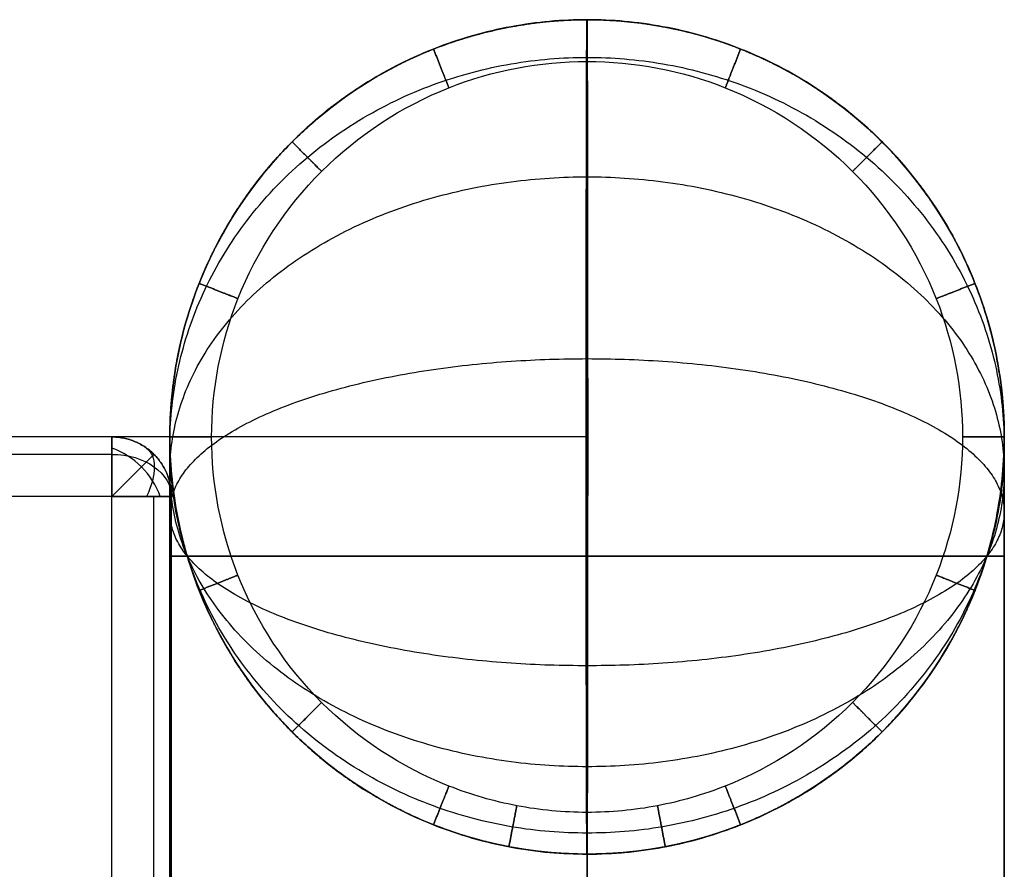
# Model space of a CAD drawing. Header units: millimetres. Extents: x 1.2 to 81.2, y 3.1 to 43.1.
# Tile 37 of 37: x 79.6 to 81.2, y 41.7 to 43.1. Entities that reach past the tile are written whole.
import ezdxf

# ---------------------------------------------------------------- set-up
doc = ezdxf.new("R2010")
doc.units = ezdxf.units.MM
doc.header["$MEASUREMENT"] = 0
doc.layers.add('Default', color=7, linetype='Continuous', true_color=0x000000)

msp = doc.modelspace()

# ---------------------------------------------------------------- linework, layer by layer
at = {"layer": 'Default'}
for p, q in [((79.7356, 42.3258, 22.4987), (2.733, 42.3258, 22.4987)), ((79.7356, 42.3258, 25.4987), (2.733, 42.3258, 25.4987)), ((79.7356, 3.9258, 22.4987), (79.7356, 42.3258, 22.4987)), ((79.7356, 3.9258, 25.4987), (79.7356, 42.3258, 25.4987))]:
    msp.add_line(p, q, dxfattribs=at)
at = {"layer": 'Default', "extrusion": (0.503912, 0.503912, 0.701531)}
msp.add_arc((-26.4527, -44.4448, 77.3619), 0.1, 234.9304, 305.0696, dxfattribs=at)
at = {"layer": 'Default', "extrusion": (0.707107, -0.707107, 0)}
msp.add_arc((86.3104, 22.5987, 26.4527), 0.1, 270, 0, dxfattribs=at)
at = {"layer": 'Default', "extrusion": (0, 0.707107, -0.707107)}
msp.add_arc((-79.7356, 47.8885, 11.9693), 0.1, 90, 180, dxfattribs=at)
at = {"layer": 'Default', "extrusion": (0.701531, -0.503912, -0.503912)}
msp.add_arc((80.8939, 42.1288, 21.8098), 0.1, 359.9813, 70.1205, dxfattribs=at)
at = {"layer": 'Default'}
for points, weights, degree, knots in [([(80.533, 41.7258, 0.9), (81.233, 41.7258, 0.9), (81.233, 42.4258, 0.9), (81.233, 43.1258, 0.9), (80.533, 43.1258, 0.9), (79.833, 43.1258, 0.9), (79.833, 42.4258, 0.9), (79.833, 41.7258, 0.9), (80.533, 41.7258, 0.9)], [1, 0.707106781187, 1, 0.707106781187, 1, 0.707106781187, 1, 0.707106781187, 1], 2, [0, 0, 0, 1.099557, 1.099557, 2.199115, 2.199115, 3.298672, 3.298672, 4.39823, 4.39823, 4.39823]), ([(80.533, 41.7258, 24.4), (81.233, 41.7258, 24.4), (81.233, 42.4258, 24.4), (81.233, 43.1258, 24.4), (80.533, 43.1258, 24.4), (79.833, 43.1258, 24.4), (79.833, 42.4258, 24.4), (79.833, 41.7258, 24.4), (80.533, 41.7258, 24.4)], [1, 0.707106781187, 1, 0.707106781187, 1, 0.707106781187, 1, 0.707106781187, 1], 2, [0, 0, 0, 1.099557, 1.099557, 2.199115, 2.199115, 3.298672, 3.298672, 4.39823, 4.39823, 4.39823]), ([(80.533, 41.7258, 1.87), (80.577, 41.7258, 1.87), (80.621, 41.73, 1.87), (80.6642, 41.7382, 1.87), (80.7074, 41.7465, 1.87), (80.7498, 41.7588, 1.87), (80.7907, 41.775, 1.87), (80.8793, 41.8101, 1.87), (80.9606, 41.8635, 1.87), (81.028, 41.9309, 1.87), (81.0609, 41.9638, 1.87), (81.0904, 41.9998, 1.87), (81.1161, 42.0385, 1.87), (81.1419, 42.0774, 1.87), (81.1637, 42.1185, 1.87), (81.1839, 42.1682, 1.87), (81.2163, 42.2499, 1.87), (81.233, 42.3379, 1.87), (81.233, 42.4258, 1.87), (81.233, 42.5138, 1.87), (81.2163, 42.6017, 1.87), (81.1811, 42.6903, 1.87), (81.1637, 42.7332, 1.87), (81.1419, 42.7743, 1.87), (81.1161, 42.8132, 1.87), (81.0904, 42.8519, 1.87), (81.0609, 42.8879, 1.87), (81.028, 42.9208, 1.87), (80.9951, 42.9537, 1.87), (80.9591, 42.9832, 1.87), (80.9204, 43.0089, 1.87), (80.8815, 43.0347, 1.87), (80.8404, 43.0565, 1.87), (80.7907, 43.0767, 1.87), (80.7089, 43.1091, 1.87), (80.621, 43.1258, 1.87), (80.533, 43.1258, 1.87), (80.4451, 43.1258, 1.87), (80.3571, 43.1091, 1.87), (80.2686, 43.0739, 1.87), (80.2257, 43.0565, 1.87), (80.1846, 43.0347, 1.87), (80.1457, 43.0089, 1.87), (80.107, 42.9832, 1.87), (80.071, 42.9537, 1.87), (80.0381, 42.9208, 1.87), (80.0051, 42.8879, 1.87), (79.9757, 42.8519, 1.87), (79.95, 42.8132, 1.87), (79.9241, 42.7743, 1.87), (79.9024, 42.7332, 1.87), (79.8822, 42.6835, 1.87), (79.8498, 42.6017, 1.87), (79.833, 42.5138, 1.87), (79.833, 42.4258, 1.87), (79.833, 42.3379, 1.87), (79.8498, 42.2499, 1.87), (79.8849, 42.1614, 1.87), (79.9024, 42.1186, 1.87), (79.9241, 42.0774, 1.87), (79.95, 42.0385, 1.87), (79.9757, 41.9998, 1.87), (80.0052, 41.9637, 1.87), (80.0381, 41.9309, 1.87), (80.1054, 41.8635, 1.87), (80.1868, 41.8101, 1.87), (80.2753, 41.775, 1.87), (80.3162, 41.7588, 1.87), (80.3587, 41.7465, 1.87), (80.4019, 41.7382, 1.87), (80.4451, 41.73, 1.87), (80.4891, 41.7258, 1.87), (80.533, 41.7258, 1.87)], [1, 1, 1, 1, 1, 1, 1, 1, 1, 1, 0.999999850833, 1.00332057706, 1.00996217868, 1.01673788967, 1.02696994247, 1.04065833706, 1.04065833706, 1.04065833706, 1.04065833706, 1.04065833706, 1.04065833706, 1.04065833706, 1.0269697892, 1.01673751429, 1.00996151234, 1.00331950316, 0.999998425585, 0.999998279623, 0.999998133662, 1.00331889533, 1.00996056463, 1.01673626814, 1.02696826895, 1.04065656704, 1.04065656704, 1.04065656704, 1.04065656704, 1.04065656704, 1.04065656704, 1.04065656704, 1.0269680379, 1.01673577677, 1.00995978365, 1.00331778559, 0.999996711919, 0.999996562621, 0.999996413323, 1.00331716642, 1.00995882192, 1.01673451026, 1.02696648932, 1.04065475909, 1.04065475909, 1.04065475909, 1.04065475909, 1.04065475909, 1.04065475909, 1.04065475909, 1.02695995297, 1.01672301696, 1.00994395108, 1.00994395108, 1.00994395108, 1.00994395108, 1.00994395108, 1.00994395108, 1.00994395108, 1.00994395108, 1.00994395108, 1.00994395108, 1.00994395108, 1.00994395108, 1.00994395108], 3, [0, 0, 0, 0, 0.132132, 0.132132, 0.132132, 0.26427, 0.26427, 0.26427, 0.552149, 0.552149, 0.552149, 0.691655, 0.691655, 0.691655, 0.838515, 0.838515, 0.838515, 1.103948, 1.103948, 1.103948, 1.376719, 1.376719, 1.376719, 1.516233, 1.516233, 1.516233, 1.655741, 1.655741, 1.655741, 1.795248, 1.795248, 1.795248, 1.942108, 1.942108, 1.942108, 2.20754, 2.20754, 2.20754, 2.480311, 2.480311, 2.480311, 2.619825, 2.619825, 2.619825, 2.759333, 2.759333, 2.759333, 2.89884, 2.89884, 2.89884, 3.0457, 3.0457, 3.0457, 3.311132, 3.311132, 3.311132, 3.583839, 3.583839, 3.583839, 3.723385, 3.723385, 3.723385, 3.862925, 3.862925, 3.862925, 4.150807, 4.150807, 4.150807, 4.282947, 4.282947, 4.282947, 4.41508, 4.41508, 4.41508, 4.41508]), ([(80.533, 41.7258, 1.73), (79.833, 41.7258, 1.73), (79.833, 42.4258, 1.73), (79.833, 43.1258, 1.73), (80.533, 43.1258, 1.73), (81.233, 43.1258, 1.73), (81.233, 42.4258, 1.73), (81.233, 41.7258, 1.73), (80.533, 41.7258, 1.73)], [0.999999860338, 0.707106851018, 1, 0.707106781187, 1, 0.707106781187, 1, 0.707106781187, 1], 2, [-4.39823, -4.39823, -4.39823, -3.298672, -3.298672, -2.199115, -2.199115, -1.099557, -1.099557, 0, 0, 0]), ([(80.533, 41.7258, 23.57), (80.577, 41.7258, 23.57), (80.621, 41.73, 23.57), (80.6642, 41.7382, 23.57), (80.7074, 41.7465, 23.57), (80.7498, 41.7588, 23.57), (80.7907, 41.775, 23.57), (80.8793, 41.8101, 23.57), (80.9606, 41.8635, 23.57), (81.028, 41.9309, 23.57), (81.0609, 41.9638, 23.57), (81.0904, 41.9998, 23.57), (81.1161, 42.0385, 23.57), (81.1419, 42.0774, 23.57), (81.1637, 42.1185, 23.57), (81.1839, 42.1682, 23.57), (81.2163, 42.2499, 23.57), (81.233, 42.3379, 23.57), (81.233, 42.4258, 23.57), (81.233, 42.5138, 23.57), (81.2163, 42.6017, 23.57), (81.1811, 42.6903, 23.57), (81.1637, 42.7332, 23.57), (81.1419, 42.7743, 23.57), (81.1161, 42.8132, 23.57), (81.0904, 42.8519, 23.57), (81.0609, 42.8879, 23.57), (81.028, 42.9208, 23.57), (80.9951, 42.9537, 23.57), (80.9591, 42.9832, 23.57), (80.9204, 43.0089, 23.57), (80.8815, 43.0347, 23.57), (80.8404, 43.0565, 23.57), (80.7907, 43.0767, 23.57), (80.7089, 43.1091, 23.57), (80.621, 43.1258, 23.57), (80.533, 43.1258, 23.57), (80.4451, 43.1258, 23.57), (80.3571, 43.1091, 23.57), (80.2686, 43.0739, 23.57), (80.2257, 43.0565, 23.57), (80.1846, 43.0347, 23.57), (80.1457, 43.0089, 23.57), (80.107, 42.9832, 23.57), (80.071, 42.9537, 23.57), (80.0381, 42.9208, 23.57), (80.0051, 42.8879, 23.57), (79.9757, 42.8519, 23.57), (79.95, 42.8132, 23.57), (79.9241, 42.7743, 23.57), (79.9024, 42.7332, 23.57), (79.8822, 42.6835, 23.57), (79.8498, 42.6017, 23.57), (79.833, 42.5138, 23.57), (79.833, 42.4258, 23.57), (79.833, 42.3379, 23.57), (79.8498, 42.2499, 23.57), (79.8849, 42.1614, 23.57), (79.9024, 42.1186, 23.57), (79.9241, 42.0774, 23.57), (79.95, 42.0385, 23.57), (79.9757, 41.9998, 23.57), (80.0052, 41.9637, 23.57), (80.0381, 41.9309, 23.57), (80.1054, 41.8635, 23.57), (80.1868, 41.8101, 23.57), (80.2753, 41.775, 23.57), (80.3162, 41.7588, 23.57), (80.3587, 41.7465, 23.57), (80.4019, 41.7382, 23.57), (80.4451, 41.73, 23.57), (80.4891, 41.7258, 23.57), (80.533, 41.7258, 23.57)], [1, 1, 1, 1, 1, 1, 1, 1, 1, 1, 0.999999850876, 1.00332057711, 1.00996217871, 1.01673788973, 1.02696994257, 1.04065833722, 1.04065833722, 1.04065833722, 1.04065833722, 1.04065833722, 1.04065833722, 1.04065833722, 1.0269697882, 1.01673751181, 1.00996150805, 1.00331949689, 0.999998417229, 0.999998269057, 0.999998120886, 1.00331888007, 1.0099605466, 1.01673624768, 1.02696824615, 1.040656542, 1.040656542, 1.040656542, 1.040656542, 1.040656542, 1.040656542, 1.040656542, 1.02696801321, 1.01673575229, 1.00995975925, 1.0033177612, 0.999996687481, 0.999996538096, 0.999996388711, 1.00331714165, 1.00995879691, 1.01673448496, 1.0269664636, 1.04065473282, 1.04065473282, 1.04065473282, 1.04065473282, 1.04065473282, 1.04065473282, 1.04065473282, 1.02695992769, 1.01672299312, 1.00994392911, 1.00994392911, 1.00994392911, 1.00994392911, 1.00994392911, 1.00994392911, 1.00994392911, 1.00994392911, 1.00994392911, 1.00994392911, 1.00994392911, 1.00994392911, 1.00994392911], 3, [0, 0, 0, 0, 0.132132, 0.132132, 0.132132, 0.26427, 0.26427, 0.26427, 0.552149, 0.552149, 0.552149, 0.691655, 0.691655, 0.691655, 0.838515, 0.838515, 0.838515, 1.103948, 1.103948, 1.103948, 1.376719, 1.376719, 1.376719, 1.516233, 1.516233, 1.516233, 1.655741, 1.655741, 1.655741, 1.795248, 1.795248, 1.795248, 1.942108, 1.942108, 1.942108, 2.20754, 2.20754, 2.20754, 2.480311, 2.480311, 2.480311, 2.619825, 2.619825, 2.619825, 2.759333, 2.759333, 2.759333, 2.89884, 2.89884, 2.89884, 3.0457, 3.0457, 3.0457, 3.311132, 3.311132, 3.311132, 3.583839, 3.583839, 3.583839, 3.723385, 3.723385, 3.723385, 3.862925, 3.862925, 3.862925, 4.150807, 4.150807, 4.150807, 4.282947, 4.282947, 4.282947, 4.41508, 4.41508, 4.41508, 4.41508]), ([(80.533, 41.7258, 12.65), (81.233, 41.7258, 12.65), (81.233, 42.4258, 12.65), (81.233, 43.1258, 12.65), (80.533, 43.1258, 12.65), (79.833, 43.1258, 12.65), (79.833, 42.4258, 12.65), (79.833, 41.7258, 12.65), (80.533, 41.7258, 12.65)], [1, 0.707106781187, 1, 0.707106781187, 1, 0.707106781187, 1, 0.707106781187, 1], 2, [0, 0, 0, 1.099557, 1.099557, 2.199115, 2.199115, 3.298672, 3.298672, 4.39823, 4.39823, 4.39823]), ([(80.5315, 42.4258, 21.0987), (80.5315, 41.7258, 21.0987), (80.5328, 41.7258, 21.7987), (80.534, 41.7258, 22.4987), (80.534, 42.4258, 22.4987), (80.534, 43.1258, 22.4987), (80.5328, 43.1258, 21.7987), (80.5315, 43.1258, 21.0987), (80.5315, 42.4258, 21.0987)], [1, 0.707106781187, 1, 0.707106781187, 1, 0.707106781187, 1, 0.707106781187, 1], 2, [0, 0, 0, 1.099557, 1.099557, 2.199115, 2.199115, 3.298672, 3.298672, 4.39823, 4.39823, 4.39823]), ([(80.533, 43.1258, 1.87), (80.533, 43.0558, 1.87), (80.533, 43.0558, 1.8), (80.533, 43.0558, 1.73), (80.533, 43.1258, 1.73)], [1, 0.707106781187, 1, 0.707106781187, 1], 2, [0.1099557, 0.1099557, 0.1099557, 0.2199115, 0.2199115, 0.3298672, 0.3298672, 0.3298672]), ([(80.533, 43.1258, 23.57), (80.533, 43.0558, 23.57), (80.533, 43.0558, 23.5), (80.533, 43.0558, 23.43), (80.533, 43.1258, 23.43)], [1, 0.707106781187, 1, 0.707106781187, 1], 2, [0.2199115, 0.2199115, 0.2199115, 0.3298672, 0.3298672, 0.439823, 0.439823, 0.439823]), ([(80.2754, 43.0767, 1.87), (80.3011, 43.0116, 1.87), (80.3011, 43.0116, 1.8), (80.3011, 43.0116, 1.73), (80.2754, 43.0767, 1.73)], [1, 0.707106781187, 1, 0.707106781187, 1], 2, [0.1099557, 0.1099557, 0.1099557, 0.2199115, 0.2199115, 0.3298672, 0.3298672, 0.3298672]), ([(80.2754, 43.0767, 23.57), (80.3011, 43.0116, 23.57), (80.3011, 43.0116, 23.5), (80.3011, 43.0116, 23.43), (80.2754, 43.0767, 23.43)], [1, 0.707106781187, 1, 0.707106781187, 1], 2, [0.2199115, 0.2199115, 0.2199115, 0.3298672, 0.3298672, 0.439823, 0.439823, 0.439823]), ([(80.7907, 43.0767, 1.87), (80.7649, 43.0116, 1.87), (80.7649, 43.0116, 1.8), (80.7649, 43.0116, 1.73), (80.7907, 43.0767, 1.73)], [1, 0.707106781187, 1, 0.707106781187, 1], 2, [0.1099557, 0.1099557, 0.1099557, 0.2199115, 0.2199115, 0.3298672, 0.3298672, 0.3298672]), ([(80.7907, 43.0767, 23.57), (80.7649, 43.0116, 23.57), (80.7649, 43.0116, 23.5), (80.7649, 43.0116, 23.43), (80.7907, 43.0767, 23.43)], [1, 0.707106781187, 1, 0.707106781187, 1], 2, [0.2199115, 0.2199115, 0.2199115, 0.3298672, 0.3298672, 0.439823, 0.439823, 0.439823]), ([(80.533, 41.7609, 1.084), (81.233, 41.7609, 1.084), (81.233, 42.4118, 0.8264), (81.233, 43.0626, 0.5687), (80.533, 43.0626, 0.5687), (79.833, 43.0626, 0.5687), (79.833, 42.4118, 0.8264), (79.833, 41.7609, 1.084), (80.533, 41.7609, 1.084)], [1, 0.707106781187, 1, 0.707106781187, 1, 0.707106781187, 1, 0.707106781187, 1], 2, [0, 0, 0, 1.099557, 1.099557, 2.199115, 2.199115, 3.298672, 3.298672, 4.39823, 4.39823, 4.39823]), ([(80.533, 41.7609, 24.216), (81.233, 41.7609, 24.216), (81.233, 42.4118, 24.4736), (81.233, 43.0626, 24.7313), (80.533, 43.0626, 24.7313), (79.833, 43.0626, 24.7313), (79.833, 42.4118, 24.4736), (79.833, 41.7609, 24.216), (80.533, 41.7609, 24.216)], [1, 0.707106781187, 1, 0.707106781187, 1, 0.707106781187, 1, 0.707106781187, 1], 2, [0, 0, 0, 1.099557, 1.099557, 2.199115, 2.199115, 3.298672, 3.298672, 4.39823, 4.39823, 4.39823]), ([(80.0381, 42.9208, 1.87), (80.0876, 42.8713, 1.87), (80.0876, 42.8713, 1.8), (80.0876, 42.8713, 1.73), (80.0381, 42.9208, 1.73)], [1, 0.707106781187, 1, 0.707106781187, 1], 2, [0.1099557, 0.1099557, 0.1099557, 0.2199115, 0.2199115, 0.3298672, 0.3298672, 0.3298672]), ([(80.0381, 42.9208, 23.57), (80.0876, 42.8713, 23.57), (80.0876, 42.8713, 23.5), (80.0876, 42.8713, 23.43), (80.0381, 42.9208, 23.43)], [1, 0.707106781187, 1, 0.707106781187, 1], 2, [0.2199115, 0.2199115, 0.2199115, 0.3298672, 0.3298672, 0.439823, 0.439823, 0.439823]), ([(81.028, 42.9208, 1.87), (80.9785, 42.8713, 1.87), (80.9785, 42.8713, 1.8), (80.9785, 42.8713, 1.73), (81.028, 42.9208, 1.73)], [1, 0.707106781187, 1, 0.707106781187, 1], 2, [0.1099557, 0.1099557, 0.1099557, 0.2199115, 0.2199115, 0.3298672, 0.3298672, 0.3298672]), ([(81.028, 42.9208, 23.57), (80.9785, 42.8713, 23.57), (80.9785, 42.8713, 23.5), (80.9785, 42.8713, 23.43), (81.028, 42.9208, 23.43)], [1, 0.707106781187, 1, 0.707106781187, 1], 2, [0.2199115, 0.2199115, 0.2199115, 0.3298672, 0.3298672, 0.439823, 0.439823, 0.439823]), ([(80.533, 41.8723, 1.2536), (81.233, 41.8723, 1.2536), (81.233, 42.3673, 0.7586), (81.233, 42.8622, 0.2636), (80.533, 42.8622, 0.2636), (79.833, 42.8622, 0.2636), (79.833, 42.3673, 0.7586), (79.833, 41.8723, 1.2536), (80.533, 41.8723, 1.2536)], [1, 0.707106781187, 1, 0.707106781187, 1, 0.707106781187, 1, 0.707106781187, 1], 2, [0, 0, 0, 1.099557, 1.099557, 2.199115, 2.199115, 3.298672, 3.298672, 4.39823, 4.39823, 4.39823]), ([(80.533, 41.8723, 24.0464), (81.233, 41.8723, 24.0464), (81.233, 42.3673, 24.5414), (81.233, 42.8622, 25.0364), (80.533, 42.8622, 25.0364), (79.833, 42.8622, 25.0364), (79.833, 42.3673, 24.5414), (79.833, 41.8723, 24.0464), (80.533, 41.8723, 24.0464)], [1, 0.707106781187, 1, 0.707106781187, 1, 0.707106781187, 1, 0.707106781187, 1], 2, [0, 0, 0, 1.099557, 1.099557, 2.199115, 2.199115, 3.298672, 3.298672, 4.39823, 4.39823, 4.39823]), ([(79.8822, 42.6835, 1.87), (79.9473, 42.6577, 1.87), (79.9473, 42.6577, 1.8), (79.9473, 42.6577, 1.73), (79.8822, 42.6835, 1.73)], [1, 0.707106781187, 1, 0.707106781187, 1], 2, [0.1099557, 0.1099557, 0.1099557, 0.2199115, 0.2199115, 0.3298672, 0.3298672, 0.3298672]), ([(79.8822, 42.6835, 23.57), (79.9473, 42.6577, 23.57), (79.9473, 42.6577, 23.5), (79.9473, 42.6577, 23.43), (79.8822, 42.6835, 23.43)], [1, 0.707106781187, 1, 0.707106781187, 1], 2, [0.2199115, 0.2199115, 0.2199115, 0.3298672, 0.3298672, 0.439823, 0.439823, 0.439823]), ([(81.1839, 42.6835, 1.87), (81.1188, 42.6577, 1.87), (81.1188, 42.6577, 1.8), (81.1188, 42.6577, 1.73), (81.1839, 42.6835, 1.73)], [1, 0.707106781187, 1, 0.707106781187, 1], 2, [0.1099557, 0.1099557, 0.1099557, 0.2199115, 0.2199115, 0.3298672, 0.3298672, 0.3298672]), ([(81.1839, 42.6835, 23.57), (81.1188, 42.6577, 23.57), (81.1188, 42.6577, 23.5), (81.1188, 42.6577, 23.43), (81.1839, 42.6835, 23.43)], [1, 0.707106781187, 1, 0.707106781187, 1], 2, [0.2199115, 0.2199115, 0.2199115, 0.3298672, 0.3298672, 0.439823, 0.439823, 0.439823]), ([(80.533, 42.0418, 1.3649), (81.233, 42.0418, 1.3649), (81.233, 42.2995, 0.714), (81.233, 42.5571, 0.0632), (80.533, 42.5571, 0.0632), (79.833, 42.5571, 0.0632), (79.833, 42.2995, 0.714), (79.833, 42.0418, 1.3649), (80.533, 42.0418, 1.3649)], [1, 0.707106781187, 1, 0.707106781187, 1, 0.707106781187, 1, 0.707106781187, 1], 2, [0, 0, 0, 1.099557, 1.099557, 2.199115, 2.199115, 3.298672, 3.298672, 4.39823, 4.39823, 4.39823]), ([(80.533, 42.0418, 23.9351), (81.233, 42.0418, 23.9351), (81.233, 42.2995, 24.586), (81.233, 42.5571, 25.2368), (80.533, 42.5571, 25.2368), (79.833, 42.5571, 25.2368), (79.833, 42.2995, 24.586), (79.833, 42.0418, 23.9351), (80.533, 42.0418, 23.9351)], [1, 0.707106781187, 1, 0.707106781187, 1, 0.707106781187, 1, 0.707106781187, 1], 2, [0, 0, 0, 1.099557, 1.099557, 2.199115, 2.199115, 3.298672, 3.298672, 4.39823, 4.39823, 4.39823]), ([(79.833, 42.4258, 1.87), (79.903, 42.4258, 1.87), (79.903, 42.4258, 1.8), (79.903, 42.4258, 1.73), (79.833, 42.4258, 1.73)], [1, 0.707106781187, 1, 0.707106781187, 1], 2, [0.1099557, 0.1099557, 0.1099557, 0.2199115, 0.2199115, 0.3298672, 0.3298672, 0.3298672]), ([(79.833, 42.4258, 23.57), (79.903, 42.4258, 23.57), (79.903, 42.4258, 23.5), (79.903, 42.4258, 23.43), (79.833, 42.4258, 23.43)], [1, 0.707106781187, 1, 0.707106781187, 1], 2, [0.2199115, 0.2199115, 0.2199115, 0.3298672, 0.3298672, 0.439823, 0.439823, 0.439823]), ([(81.233, 42.4258, 1.87), (81.163, 42.4258, 1.87), (81.163, 42.4258, 1.8), (81.163, 42.4258, 1.73), (81.233, 42.4258, 1.73)], [1, 0.707106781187, 1, 0.707106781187, 1], 2, [0.1099557, 0.1099557, 0.1099557, 0.2199115, 0.2199115, 0.3298672, 0.3298672, 0.3298672]), ([(81.233, 42.4258, 23.57), (81.163, 42.4258, 23.57), (81.163, 42.4258, 23.5), (81.163, 42.4258, 23.43), (81.233, 42.4258, 23.43)], [1, 0.707106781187, 1, 0.707106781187, 1], 2, [0.2199115, 0.2199115, 0.2199115, 0.3298672, 0.3298672, 0.439823, 0.439823, 0.439823]), ([(80.533, 42.2258, 23.9), (79.833, 42.2258, 23.9), (79.833, 42.2258, 24.6), (79.833, 42.2258, 25.3), (80.533, 42.2258, 25.3), (81.233, 42.2258, 25.3), (81.233, 42.2258, 24.6), (81.233, 42.2258, 23.9), (80.533, 42.2258, 23.9)], [1, 0.707106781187, 1, 0.707106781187, 1, 0.707106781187, 1, 0.707106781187, 1], 2, [-4.39823, -4.39823, -4.39823, -3.298672, -3.298672, -2.199115, -2.199115, -1.099557, -1.099557, 0, 0, 0]), ([(80.533, 42.2258, 1.4), (81.233, 42.2258, 1.4), (81.233, 42.2258, 0.7), (81.233, 42.2258), (80.533, 42.2258), (79.833, 42.2258), (79.833, 42.2258, 0.7), (79.833, 42.2258, 1.4), (80.533, 42.2258, 1.4)], [1, 0.707106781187, 1, 0.707106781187, 1, 0.707106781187, 1, 0.707106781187, 1], 2, [0, 0, 0, 1.099557, 1.099557, 2.199115, 2.199115, 3.298672, 3.298672, 4.39823, 4.39823, 4.39823]), ([(79.8822, 42.1682, 1.87), (79.9473, 42.1939, 1.87), (79.9473, 42.1939, 1.8), (79.9473, 42.1939, 1.73), (79.8822, 42.1682, 1.73)], [1, 0.707106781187, 1, 0.707106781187, 1], 2, [0.1099557, 0.1099557, 0.1099557, 0.2199115, 0.2199115, 0.3298672, 0.3298672, 0.3298672]), ([(79.8822, 42.1682, 23.57), (79.9473, 42.1939, 23.57), (79.9473, 42.1939, 23.5), (79.9473, 42.1939, 23.43), (79.8822, 42.1682, 23.43)], [1, 0.707106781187, 1, 0.707106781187, 1], 2, [0.2199115, 0.2199115, 0.2199115, 0.3298672, 0.3298672, 0.439823, 0.439823, 0.439823]), ([(81.1839, 42.1682, 1.87), (81.1188, 42.1939, 1.87), (81.1188, 42.1939, 1.8), (81.1188, 42.1939, 1.73), (81.1839, 42.1682, 1.73)], [1, 0.707106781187, 1, 0.707106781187, 1], 2, [0.1099557, 0.1099557, 0.1099557, 0.2199115, 0.2199115, 0.3298672, 0.3298672, 0.3298672]), ([(81.1839, 42.1682, 23.57), (81.1188, 42.1939, 23.57), (81.1188, 42.1939, 23.5), (81.1188, 42.1939, 23.43), (81.1839, 42.1682, 23.43)], [1, 0.707106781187, 1, 0.707106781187, 1], 2, [0.2199115, 0.2199115, 0.2199115, 0.3298672, 0.3298672, 0.439823, 0.439823, 0.439823]), ([(80.0381, 41.9309, 1.87), (80.0876, 41.9804, 1.87), (80.0876, 41.9804, 1.8), (80.0876, 41.9804, 1.73), (80.0381, 41.9309, 1.73)], [1, 0.707106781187, 1, 0.707106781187, 1], 2, [0.1099557, 0.1099557, 0.1099557, 0.2199115, 0.2199115, 0.3298672, 0.3298672, 0.3298672]), ([(80.0381, 41.9309, 23.57), (80.0876, 41.9804, 23.57), (80.0876, 41.9804, 23.5), (80.0876, 41.9804, 23.43), (80.0381, 41.9309, 23.43)], [1, 0.707106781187, 1, 0.707106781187, 1], 2, [0.2199115, 0.2199115, 0.2199115, 0.3298672, 0.3298672, 0.439823, 0.439823, 0.439823]), ([(81.028, 41.9309, 1.87), (80.9785, 41.9804, 1.87), (80.9785, 41.9804, 1.8), (80.9785, 41.9804, 1.73), (81.028, 41.9309, 1.73)], [1, 0.707106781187, 1, 0.707106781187, 1], 2, [0.1099557, 0.1099557, 0.1099557, 0.2199115, 0.2199115, 0.3298672, 0.3298672, 0.3298672]), ([(81.028, 41.9309, 23.57), (80.9785, 41.9804, 23.57), (80.9785, 41.9804, 23.5), (80.9785, 41.9804, 23.43), (81.028, 41.9309, 23.43)], [1, 0.707106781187, 1, 0.707106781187, 1], 2, [0.2199115, 0.2199115, 0.2199115, 0.3298672, 0.3298672, 0.439823, 0.439823, 0.439823]), ([(80.2753, 41.775, 1.87), (80.3011, 41.84, 1.87), (80.3011, 41.84, 1.8), (80.3011, 41.84, 1.73), (80.2753, 41.775, 1.73)], [1, 0.707106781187, 1, 0.707106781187, 1], 2, [0.1099557, 0.1099557, 0.1099557, 0.2199115, 0.2199115, 0.3298672, 0.3298672, 0.3298672]), ([(80.2753, 41.775, 23.57), (80.3011, 41.84, 23.57), (80.3011, 41.84, 23.5), (80.3011, 41.84, 23.43), (80.2753, 41.775, 23.43)], [1, 0.707106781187, 1, 0.707106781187, 1], 2, [0.2199115, 0.2199115, 0.2199115, 0.3298672, 0.3298672, 0.439823, 0.439823, 0.439823]), ([(80.7907, 41.775, 1.87), (80.7649, 41.84, 1.87), (80.7649, 41.84, 1.8), (80.7649, 41.84, 1.73), (80.7907, 41.775, 1.73)], [1, 0.707106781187, 1, 0.707106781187, 1], 2, [0.1099557, 0.1099557, 0.1099557, 0.2199115, 0.2199115, 0.3298672, 0.3298672, 0.3298672]), ([(80.7907, 41.775, 23.57), (80.7649, 41.84, 23.57), (80.7649, 41.84, 23.5), (80.7649, 41.84, 23.43), (80.7907, 41.775, 23.43)], [1, 0.707106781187, 1, 0.707106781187, 1], 2, [0.2199115, 0.2199115, 0.2199115, 0.3298672, 0.3298672, 0.439823, 0.439823, 0.439823]), ([(80.4019, 41.7382, 1.87), (80.415, 41.807, 1.87), (80.415, 41.807, 1.8), (80.415, 41.807, 1.73), (80.4019, 41.7382, 1.73)], [1, 0.707106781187, 1, 0.707106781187, 1], 2, [0.1099557, 0.1099557, 0.1099557, 0.2199115, 0.2199115, 0.3298672, 0.3298672, 0.3298672]), ([(80.4019, 41.7382, 23.57), (80.415, 41.807, 23.57), (80.415, 41.807, 23.5), (80.415, 41.807, 23.43), (80.4019, 41.7382, 23.43)], [1, 0.707106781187, 1, 0.707106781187, 1], 2, [0.2199115, 0.2199115, 0.2199115, 0.3298672, 0.3298672, 0.439823, 0.439823, 0.439823]), ([(80.6642, 41.7382, 1.87), (80.6511, 41.807, 1.87), (80.6511, 41.807, 1.8), (80.6511, 41.807, 1.73), (80.6642, 41.7382, 1.73)], [1, 0.707106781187, 1, 0.707106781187, 1], 2, [0.1099557, 0.1099557, 0.1099557, 0.2199115, 0.2199115, 0.3298672, 0.3298672, 0.3298672]), ([(80.6642, 41.7382, 23.57), (80.6511, 41.807, 23.57), (80.6511, 41.807, 23.5), (80.6511, 41.807, 23.43), (80.6642, 41.7382, 23.43)], [1, 0.707106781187, 1, 0.707106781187, 1], 2, [0.2199115, 0.2199115, 0.2199115, 0.3298672, 0.3298672, 0.439823, 0.439823, 0.439823]), ([(80.533, 41.7258, 1.87), (80.533, 41.7958, 1.87), (80.533, 41.7958, 1.8), (80.533, 41.7958, 1.73), (80.533, 41.7258, 1.73)], [1, 0.707106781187, 1, 0.707106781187, 1], 2, [0.1099557, 0.1099557, 0.1099557, 0.2199115, 0.2199115, 0.3298672, 0.3298672, 0.3298672]), ([(80.533, 41.7258, 23.57), (80.533, 41.7958, 23.57), (80.533, 41.7958, 23.5), (80.533, 41.7958, 23.43), (80.533, 41.7258, 23.43)], [1, 0.707106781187, 1, 0.707106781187, 1], 2, [0.2199115, 0.2199115, 0.2199115, 0.3298672, 0.3298672, 0.439823, 0.439823, 0.439823])]:
    msp.add_rational_spline(points, weights, degree=degree, knots=knots, dxfattribs=at)
for points, knots in [([(80.533, 41.7258, 23.43), (80.577, 41.7258, 23.43), (80.665, 41.7342, 23.43), (80.8418, 41.7854, 23.43), (81.042, 41.9169, 23.43), (81.1981, 42.1546, 23.43), (81.2498, 42.4258, 23.43), (81.1981, 42.697, 23.43), (81.042, 42.9348, 23.43), (80.8042, 43.0909, 23.43), (80.533, 43.1426, 23.43), (80.2618, 43.0909, 23.43), (80.0241, 42.9348, 23.43), (79.868, 42.697, 23.43), (79.8163, 42.4258, 23.43), (79.868, 42.1546, 23.43), (80.0241, 41.9169, 23.43), (80.2243, 41.7854, 23.43), (80.4011, 41.7342, 23.43), (80.4891, 41.7258, 23.43), (80.533, 41.7258, 23.43)], [0, 0, 0, 0, 0.131935, 0.263871, 0.549778, 0.835685, 1.099556, 1.363427, 1.649334, 1.93524, 2.199111, 2.462982, 2.748889, 3.034796, 3.298667, 3.562538, 3.848445, 4.134352, 4.266287, 4.398223, 4.398223, 4.398223, 4.398223]), ([(80.533, 42.2258), (80.533, 42.3389, -0.0001), (80.533, 42.5745, 0.0449), (80.533, 42.8802, 0.2456), (80.533, 43.0809, 0.5513), (80.533, 43.1259, 0.7869), (80.533, 43.1258, 0.9)], [0, 0, 0, 0, 0.0753917, 0.1570794, 0.2387671, 0.3141588, 0.3141588, 0.3141588, 0.3141588]), ([(80.533, 43.1258, 24.4), (80.533, 43.1259, 24.5131), (80.533, 43.0809, 24.7487), (80.533, 42.8802, 25.0544), (80.533, 42.5745, 25.2551), (80.533, 42.3389, 25.3001), (80.533, 42.2258, 25.3)], [0, 0, 0, 0, 0.0753917, 0.1570794, 0.2387671, 0.3141588, 0.3141588, 0.3141588, 0.3141588]), ([(80.533, 41.7958, 1.8), (80.5726, 41.7958, 1.8), (80.6518, 41.8033, 1.8), (80.8109, 41.8494, 1.8), (80.9911, 41.9678, 1.8), (81.1316, 42.1818, 1.8), (81.1781, 42.4258, 1.8), (81.1316, 42.6699, 1.8), (80.9911, 42.8839, 1.8), (80.7771, 43.0244, 1.8), (80.533, 43.0709, 1.8), (80.289, 43.0244, 1.8), (80.075, 42.8839, 1.8), (79.9345, 42.6699, 1.8), (79.8879, 42.4258, 1.8), (79.9345, 42.1818, 1.8), (80.075, 41.9678, 1.8), (80.2552, 41.8494, 1.8), (80.4143, 41.8033, 1.8), (80.4935, 41.7958, 1.8), (80.533, 41.7958, 1.8)], [0, 0, 0, 0, 0.131935, 0.263871, 0.549778, 0.835685, 1.099556, 1.363427, 1.649334, 1.93524, 2.199111, 2.462982, 2.748889, 3.034796, 3.298667, 3.562538, 3.848445, 4.134352, 4.266287, 4.398223, 4.398223, 4.398223, 4.398223]), ([(80.533, 41.7958, 23.5), (80.5726, 41.7958, 23.5), (80.6518, 41.8033, 23.5), (80.8109, 41.8494, 23.5), (80.9911, 41.9678, 23.5), (81.1316, 42.1818, 23.5), (81.1781, 42.4258, 23.5), (81.1316, 42.6699, 23.5), (80.9911, 42.8839, 23.5), (80.7771, 43.0244, 23.5), (80.533, 43.0709, 23.5), (80.289, 43.0244, 23.5), (80.075, 42.8839, 23.5), (79.9345, 42.6699, 23.5), (79.8879, 42.4258, 23.5), (79.9345, 42.1818, 23.5), (80.075, 41.9678, 23.5), (80.2552, 41.8494, 23.5), (80.4143, 41.8033, 23.5), (80.4935, 41.7958, 23.5), (80.533, 41.7958, 23.5)], [0, 0, 0, 0, 0.131935, 0.263871, 0.549778, 0.835685, 1.099556, 1.363427, 1.649334, 1.93524, 2.199111, 2.462982, 2.748889, 3.034796, 3.298667, 3.562538, 3.848445, 4.134352, 4.266287, 4.398223, 4.398223, 4.398223, 4.398223]), ([(79.833, 42.2258, 0.7), (79.833, 42.251, 0.7), (79.833, 42.3033, 0.71), (79.833, 42.3712, 0.7546), (79.833, 42.4158, 0.8225), (79.833, 42.4258, 0.8749), (79.833, 42.4258, 0.9)], [0, 0, 0, 0, 0.0753917, 0.1570794, 0.2387671, 0.3141588, 0.3141588, 0.3141588, 0.3141588]), ([(79.833, 42.4258, 24.4), (79.833, 42.4258, 24.4251), (79.833, 42.4158, 24.4775), (79.833, 42.3712, 24.5454), (79.833, 42.3033, 24.59), (79.833, 42.251, 24.6), (79.833, 42.2258, 24.6)], [0, 0, 0, 0, 0.0753917, 0.1570794, 0.2387671, 0.3141588, 0.3141588, 0.3141588, 0.3141588]), ([(81.233, 42.2258, 0.7), (81.233, 42.251, 0.7), (81.233, 42.3033, 0.71), (81.233, 42.3712, 0.7546), (81.233, 42.4158, 0.8225), (81.233, 42.4258, 0.8749), (81.233, 42.4258, 0.9)], [0, 0, 0, 0, 0.0753917, 0.1570794, 0.2387671, 0.3141588, 0.3141588, 0.3141588, 0.3141588]), ([(81.233, 42.4258, 24.4), (81.233, 42.4258, 24.4251), (81.233, 42.4158, 24.4775), (81.233, 42.3712, 24.5454), (81.233, 42.3033, 24.59), (81.233, 42.251, 24.6), (81.233, 42.2258, 24.6)], [0, 0, 0, 0, 0.0753917, 0.1570794, 0.2387671, 0.3141588, 0.3141588, 0.3141588, 0.3141588]), ([(80.533, 42.2258, 1.4), (80.533, 42.163, 1.4), (80.533, 42.0321, 1.375), (80.533, 41.8623, 1.2635), (80.533, 41.7508, 1.0937), (80.533, 41.7258, 0.9628), (80.533, 41.7258, 0.9)], [0, 0, 0, 0, 0.0753917, 0.1570794, 0.2387671, 0.3141588, 0.3141588, 0.3141588, 0.3141588]), ([(80.533, 41.7258, 24.4), (80.533, 41.7258, 24.3372), (80.533, 41.7508, 24.2063), (80.533, 41.8623, 24.0365), (80.533, 42.0321, 23.925), (80.533, 42.163, 23.9), (80.533, 42.2258, 23.9)], [0, 0, 0, 0, 0.0753917, 0.1570794, 0.2387671, 0.3141588, 0.3141588, 0.3141588, 0.3141588]), ([(80.533, 41.7258, 1.87), (80.577, 41.7258, 1.87), (80.665, 41.7342, 1.87), (80.8418, 41.7854, 1.87), (81.0399, 41.9155, 1.87), (81.146, 42.0754, 1.87), (81.1811, 42.1613, 1.87)], [0, 0, 0, 0, 0.1319355, 0.2638709, 0.5497778, 0.8283394, 0.8283394, 0.8283394, 0.8283394]), ([(80.533, 41.7258, 23.57), (80.577, 41.7258, 23.57), (80.665, 41.7342, 23.57), (80.8418, 41.7854, 23.57), (81.0399, 41.9155, 23.57), (81.146, 42.0754, 23.57), (81.1811, 42.1613, 23.57)], [0, 0, 0, 0, 0.1319355, 0.2638709, 0.5497778, 0.8283394, 0.8283394, 0.8283394, 0.8283394])]:
    msp.add_open_spline(points, degree=3, knots=knots, dxfattribs=at)
for points, degree in [([(80.533, 43.1258, 0.9), (80.533, 43.1258, 1.1767), (80.533, 43.1258, 1.4533), (80.533, 43.1258, 1.73)], 3), ([(80.533, 43.1258, 23.57), (80.533, 43.1258, 23.8467), (80.533, 43.1258, 24.1233), (80.533, 43.1258, 24.4)], 3), ([(80.533, 43.1258, 1.87), (80.533, 43.1258, 9.0567), (80.533, 43.1258, 16.2433), (80.533, 43.1258, 23.43)], 3), ([(80.2686, 43.0739, 1.87), (80.1826, 43.0388, 1.87), (80.0248, 42.9341, 1.87), (79.92, 42.7763, 1.87), (79.8849, 42.6903, 1.87)], 3), ([(80.2686, 43.0739, 23.57), (80.1826, 43.0388, 23.57), (80.0248, 42.9341, 23.57), (79.92, 42.7763, 23.57), (79.8849, 42.6903, 23.57)], 3), ([(81.1811, 42.6903, 1.87), (81.146, 42.7763, 1.87), (81.0413, 42.9341, 1.87), (80.8835, 43.0388, 1.87), (80.7975, 43.0739, 1.87)], 3), ([(81.1811, 42.6903, 23.57), (81.146, 42.7763, 23.57), (81.0413, 42.9341, 23.57), (80.8835, 43.0388, 23.57), (80.7975, 43.0739, 23.57)], 3), ([(80.5315, 42.4258, 21.0987), (41.2318, 42.4258, 21.17), (1.932, 42.4258, 21.2413)], 2), ([(79.7356, 42.4258, 22.5987), (41.2343, 42.4258, 22.5987), (2.733, 42.4258, 22.5987)], 2), ([(79.7356, 42.4258, 25.3987), (41.2343, 42.4258, 25.3987), (2.733, 42.4258, 25.3987)], 2), ([(79.7356, 42.4258, 23.9987), (41.2343, 42.4258, 23.9987), (2.733, 42.4258, 23.9987)], 2), ([(79.7356, 42.4258, 25.3987), (79.7356, 42.4258, 23.9987), (79.7356, 42.4258, 22.5987)], 2), ([(79.833, 42.4258, 0.9), (79.833, 42.4258, 1.1767), (79.833, 42.4258, 1.4533), (79.833, 42.4258, 1.73)], 3), ([(79.833, 42.4258, 23.57), (79.833, 42.4258, 23.8467), (79.833, 42.4258, 24.1233), (79.833, 42.4258, 24.4)], 3), ([(79.833, 42.4258, 1.87), (79.833, 42.4258, 9.0567), (79.833, 42.4258, 16.2433), (79.833, 42.4258, 23.43)], 3), ([(81.233, 42.4258, 0.9), (81.233, 42.4258, 1.1767), (81.233, 42.4258, 1.4533), (81.233, 42.4258, 1.73)], 3), ([(81.233, 42.4258, 23.57), (81.233, 42.4258, 23.8467), (81.233, 42.4258, 24.1233), (81.233, 42.4258, 24.4)], 3), ([(81.233, 42.4258, 1.87), (81.233, 42.4258, 9.0567), (81.233, 42.4258, 16.2433), (81.233, 42.4258, 23.43)], 3), ([(79.7356, 42.3965, 22.528), (41.2343, 42.3965, 22.528), (2.733, 42.3965, 22.528)], 2), ([(79.7356, 42.3965, 25.4694), (41.2343, 42.3965, 25.4694), (2.733, 42.3965, 25.4694)], 2), ([(79.8063, 42.3965, 25.3987), (79.8063, 42.3965, 23.9987), (79.8063, 42.3965, 22.5987)], 2), ([(79.8063, 3.9258, 22.528), (79.8063, 23.1258, 22.528), (79.8063, 42.3258, 22.528)], 2), ([(79.8063, 3.9258, 25.4694), (79.8063, 23.1258, 25.4694), (79.8063, 42.3258, 25.4694)], 2), ([(79.8356, 42.3258, 25.3987), (79.8356, 42.3258, 23.9987), (79.8356, 42.3258, 22.5987)], 2), ([(79.8356, 3.9258, 22.5987), (79.8356, 23.1258, 22.5987), (79.8356, 42.3258, 22.5987)], 2), ([(79.8356, 3.9258, 25.3987), (79.8356, 23.1258, 25.3987), (79.8356, 42.3258, 25.3987)], 2), ([(79.8356, 3.9258, 23.9987), (79.8356, 23.1258, 23.9987), (79.8356, 42.3258, 23.9987)], 2), ([(79.833, 41.3958, 0.7), (79.833, 41.6725, 0.7), (79.833, 41.9492, 0.7), (79.833, 42.2258, 0.7)], 3), ([(79.833, 42.2258, 24.6), (79.833, 41.9492, 24.6), (79.833, 41.6725, 24.6), (79.833, 41.3958, 24.6)], 3), ([(80.533, 42.2258, 23.9), (80.533, 41.9492, 23.9), (80.533, 41.6725, 23.9), (80.533, 41.3958, 23.9)], 3), ([(80.533, 41.3958, 1.4), (80.533, 41.6725, 1.4), (80.533, 41.9492, 1.4), (80.533, 42.2258, 1.4)], 3), ([(80.533, 41.3958), (80.533, 41.6725), (80.533, 41.9492), (80.533, 42.2258)], 3), ([(80.533, 42.2258, 25.3), (80.533, 41.9492, 25.3), (80.533, 41.6725, 25.3), (80.533, 41.3958, 25.3)], 3), ([(81.233, 41.3958, 0.7), (81.233, 41.6725, 0.7), (81.233, 41.9492, 0.7), (81.233, 42.2258, 0.7)], 3), ([(81.233, 42.2258, 24.6), (81.233, 41.9492, 24.6), (81.233, 41.6725, 24.6), (81.233, 41.3958, 24.6)], 3), ([(79.8849, 42.1614, 1.87), (79.92, 42.0754, 1.87), (79.9724, 41.9965, 1.87), (80.0381, 41.9309, 1.87)], 3), ([(79.8849, 42.1614, 23.57), (79.92, 42.0754, 23.57), (79.9724, 41.9965, 23.57), (80.0381, 41.9309, 23.57)], 3), ([(80.533, 41.7258, 0.9), (80.533, 41.7258, 1.1767), (80.533, 41.7258, 1.4533), (80.533, 41.7258, 1.73)], 3), ([(80.533, 41.7258, 1.87), (80.533, 41.7258, 9.0567), (80.533, 41.7258, 16.2433), (80.533, 41.7258, 23.43)], 3), ([(80.533, 41.7258, 23.57), (80.533, 41.7258, 23.8467), (80.533, 41.7258, 24.1233), (80.533, 41.7258, 24.4)], 3)]:
    msp.add_open_spline(points, degree=degree, dxfattribs=at)
for points, weights in [([(79.8356, 42.3258, 22.5987), (79.8356, 42.4258, 22.5987), (79.7356, 42.4258, 22.5987)], [1, 0.707106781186, 1]), ([(79.7356, 42.4258, 25.3987), (79.8356, 42.4258, 25.3987), (79.8356, 42.3258, 25.3987)], [1, 0.707106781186, 1]), ([(79.7356, 42.4258, 22.5987), (79.7356, 42.4258, 22.4987), (79.7356, 42.3258, 22.4987)], [1, 0.707106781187, 1]), ([(79.7356, 42.3258, 25.4987), (79.7356, 42.4258, 25.4987), (79.7356, 42.4258, 25.3987)], [1, 0.707106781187, 1]), ([(79.8356, 42.3258, 24.0087), (79.8356, 42.4258, 24.0087), (79.7356, 42.4258, 24.0087)], [1, 0.707106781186, 1]), ([(79.7356, 42.3258, 22.4987), (79.8356, 42.3258, 22.4987), (79.8356, 42.3258, 22.5987)], [1, 0.707106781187, 1]), ([(79.8356, 42.3258, 25.3987), (79.8356, 42.3258, 25.4987), (79.7356, 42.3258, 25.4987)], [1, 0.707106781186, 1])]:
    msp.add_rational_spline(points, weights, degree=2, dxfattribs=at)

doc.saveas('drawing.dxf')
